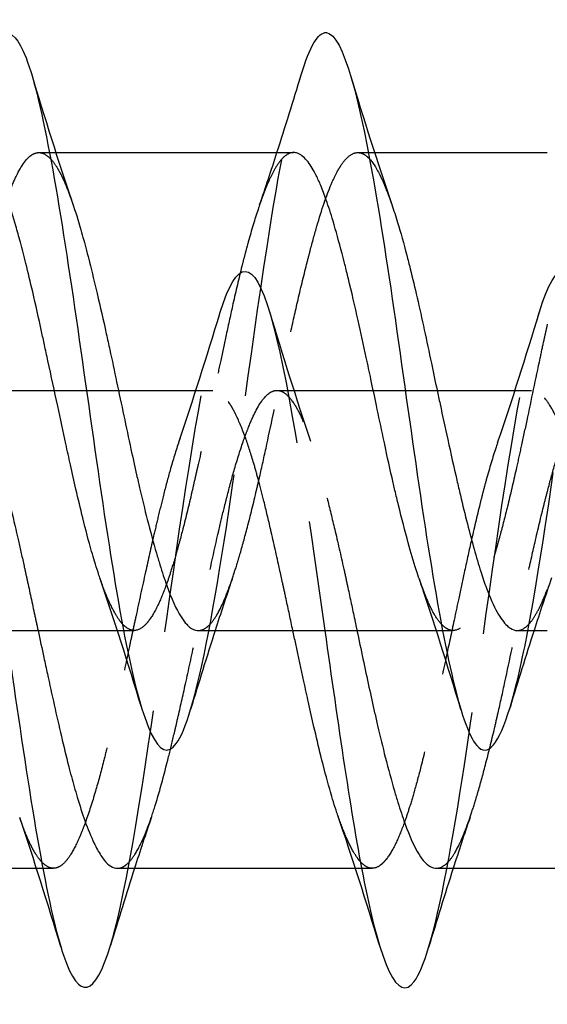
# Model space of a CAD drawing. Header units: millimetres. Extents: x -168 to 186, y -85 to 278.
# Tile 144 of 162: x 132.85 to 136.15, y 249.48 to 255.67. Entities that reach past the tile are written whole.
import ezdxf

# ---------------------------------------------------------------- set-up
doc = ezdxf.new("R2010")
doc.units = ezdxf.units.MM
doc.header["$LTSCALE"] = 10
doc.linetypes.add('ALLCAD_Strich', pattern=[0.2, 0.15, -0.05])
doc.layers.add('BESCH_KONT_sich_schn_grun_2d', color=10, linetype='Continuous')

msp = doc.modelspace()

# ---------------------------------------------------------------- linework, layer by layer
at = {"layer": 'BESCH_KONT_sich_schn_grun_2d', "linetype": 'ALLCAD_Strich'}
for p, q in [((132.9654, 254.831), (133.0324, 254.831)), ((133.0325, 254.831), (133.0724, 254.831)), ((134.9667, 254.831), (135.0327, 254.831)), ((135.0328, 254.831), (135.0712, 254.831)), ((132.4593, 253.338), (133.2644, 253.338)), ((133.2644, 253.338), (134.0575, 253.338)), ((134.4584, 253.338), (135.264, 253.338)), ((135.264, 253.338), (136.0565, 253.338)), ((133.4583, 251.831), (133.4969, 251.831)), ((133.4969, 251.831), (133.5638, 251.831)), ((135.4587, 251.831), (135.4978, 251.831)), ((135.4979, 251.831), (135.5642, 251.831)), ((132.9506, 250.338), (132.9907, 250.338)), ((132.9907, 250.338), (133.0578, 250.338)), ((134.9513, 250.338), (134.9899, 250.338)), ((134.9899, 250.338), (135.0568, 250.338))]:
    msp.add_line(p, q, dxfattribs=at)
at = {"layer": 'BESCH_KONT_sich_schn_grun_2d', "linetype": 'Continuous'}
for p, q in [((133.0324, 254.831), (133.0325, 254.831)), ((133.0724, 254.831), (134.5635, 254.831)), ((135.0327, 254.831), (135.0328, 254.831)), ((135.0712, 254.831), (136.1549, 254.831)), ((133.2644, 253.338), (133.2644, 253.338)), ((135.264, 253.338), (135.264, 253.338)), ((131.9656, 251.831), (133.4583, 251.831)), ((133.4969, 251.831), (133.4969, 251.831)), ((133.9659, 251.831), (135.4587, 251.831)), ((135.4978, 251.831), (135.4979, 251.831)), ((135.9666, 251.831), (136.1549, 251.831)), ((131.4598, 250.338), (132.9506, 250.338)), ((132.9907, 250.338), (132.9907, 250.338)), ((133.4586, 250.338), (134.9513, 250.338)), ((134.9899, 250.338), (134.9899, 250.338)), ((135.4589, 250.338), (136.9517, 250.338))]:
    msp.add_line(p, q, dxfattribs=at)
for points, knots in [([(132.6082, 255.3145), (132.7007, 255.6187), (132.7931, 255.6653), (132.8855, 255.4251), (132.9903, 255.1531), (133.0949, 254.5128), (133.1996, 253.7916), (133.3043, 253.0704), (133.409, 252.2683), (133.5137, 251.7449), (133.6184, 251.2215), (133.723, 250.9771), (133.8277, 251.121), (133.8577, 251.1622), (133.8877, 251.2352), (133.9176, 251.3344)], [35.635372, 35.635372, 35.635372, 35.635372, 36.506594, 36.506594, 36.506594, 37.493258, 37.493258, 37.493258, 38.479923, 38.479923, 38.479923, 39.466588, 39.466588, 39.466588, 39.74888, 39.74888, 39.74888, 39.74888]), ([(134.6111, 255.3195), (134.6641, 255.4941), (134.717, 255.5897), (134.7699, 255.5842), (134.8746, 255.5732), (134.9793, 255.1658), (135.084, 254.5452), (135.1887, 253.9246), (135.2934, 253.0906), (135.3981, 252.4171), (135.5028, 251.7436), (135.6074, 251.2309), (135.7121, 251.1087), (135.7818, 251.0274), (135.8514, 251.1192), (135.921, 251.3481)], [41.927695, 41.927695, 41.927695, 41.927695, 42.426582, 42.426582, 42.426582, 43.413247, 43.413247, 43.413247, 44.399911, 44.399911, 44.399911, 45.386576, 45.386576, 45.386576, 46.042741, 46.042741, 46.042741, 46.042741]), ([(133.3484, 252.1619), (133.3446, 252.173), (133.3407, 252.1844), (133.3295, 252.2185), (133.3222, 252.2418), (133.3088, 252.2858), (133.3028, 252.3063), (133.2781, 252.3927), (133.2596, 252.4632), (133.2269, 252.5959), (133.2126, 252.6561), (133.1869, 252.7681), (133.1754, 252.8192), (133.1543, 252.9147), (133.1446, 252.9588), (133.118, 253.0811), (133.101, 253.1602), (133.0636, 253.3344), (133.0432, 253.4293), (133.0155, 253.5573), (133.0081, 253.5912), (132.9948, 253.6525), (132.9888, 253.68), (132.9641, 253.7926), (132.9456, 253.8758), (132.9128, 254.0178), (132.8986, 254.0777), (132.8728, 254.1813), (132.8614, 254.2258), (132.8402, 254.3041), (132.8306, 254.3385), (132.804, 254.4288), (132.787, 254.4817), (132.7495, 254.5866), (132.7291, 254.6363), (132.7014, 254.6931), (132.6941, 254.7071), (132.6807, 254.7307), (132.6747, 254.7406), (132.65, 254.7784), (132.6315, 254.7996), (132.5987, 254.8236), (132.5845, 254.8295), (132.5683, 254.8309), (132.5664, 254.831), (132.5645, 254.831)], [1.3528402, 1.3528402, 1.3528402, 1.3528402, 1.3583102, 1.3583102, 1.3688346, 1.3688346, 1.3774975, 1.3774975, 1.4045224, 1.4045224, 1.4254146, 1.4254146, 1.4421682, 1.4421682, 1.4561853, 1.4561853, 1.4806481, 1.4806481, 1.5097518, 1.5097518, 1.5202746, 1.5202746, 1.5289376, 1.5289376, 1.5559643, 1.5559643, 1.5768577, 1.5768577, 1.5936122, 1.5936122, 1.60763, 1.60763, 1.6320934, 1.6320934, 1.6611984, 1.6611984, 1.6717218, 1.6717218, 1.6803857, 1.6803857, 1.707409, 1.707409, 1.7283058, 1.7283058, 1.7311078, 1.7311078, 1.7311078, 1.7311078]), ([(135.3526, 252.1522), (135.3461, 252.171), (135.3397, 252.1905), (135.3166, 252.2631), (135.2998, 252.3201), (135.2625, 252.4546), (135.242, 252.5337), (135.2142, 252.6477), (135.2068, 252.6787), (135.1933, 252.7359), (135.1873, 252.762), (135.1626, 252.8703), (135.1442, 252.955), (135.1114, 253.1083), (135.0972, 253.1759), (135.0714, 253.2985), (135.06, 253.3532), (135.0388, 253.4534), (135.0291, 253.4989), (135.0025, 253.6232), (134.9855, 253.7011), (134.9481, 253.8678), (134.9277, 253.9555), (134.8999, 254.0693), (134.8926, 254.099), (134.8792, 254.1519), (134.8732, 254.1754), (134.8484, 254.2707), (134.8298, 254.3384), (134.7969, 254.4482), (134.7828, 254.4924), (134.7571, 254.5656), (134.7457, 254.5958), (134.7246, 254.6466), (134.7149, 254.668), (134.6883, 254.7216), (134.6712, 254.7499), (134.6338, 254.7983), (134.6134, 254.816), (134.5857, 254.8278), (134.5784, 254.8298), (134.5685, 254.8309), (134.566, 254.831), (134.5635, 254.831)], [0.3870569, 0.3870569, 0.3870569, 0.3870569, 0.3963692, 0.3963692, 0.4205464, 0.4205464, 0.4497188, 0.4497188, 0.4603223, 0.4603223, 0.4689947, 0.4689947, 0.4959816, 0.4959816, 0.5168753, 0.5168753, 0.5336275, 0.5336275, 0.5476456, 0.5476456, 0.572118, 0.572118, 0.6012267, 0.6012267, 0.6117503, 0.6117503, 0.6203979, 0.6203979, 0.6476006, 0.6476006, 0.6684016, 0.6684016, 0.6851119, 0.6851119, 0.6991162, 0.6991162, 0.7236324, 0.7236324, 0.7526991, 0.7526991, 0.7631951, 0.7631951, 0.7668182, 0.7668182, 0.7668182, 0.7668182]), ([(133.1773, 254.5129), (133.1945, 254.4622), (133.2118, 254.4062), (133.241, 254.3041), (133.2528, 254.2607), (133.2709, 254.1917), (133.2771, 254.1675), (133.2993, 254.0799), (133.3153, 254.014), (133.3506, 253.8645), (133.3698, 253.7802), (133.3962, 253.6606), (133.4034, 253.6273), (133.4251, 253.5272), (133.4394, 253.4598), (133.4836, 253.2497), (133.5132, 253.107), (133.555, 252.9141), (133.5669, 252.8605), (133.585, 252.7804), (133.5912, 252.7533), (133.6134, 252.658), (133.6294, 252.5918), (133.6647, 252.4533), (133.6839, 252.3824), (133.7103, 252.2917), (133.7175, 252.2674), (133.7392, 252.1972), (133.7535, 252.1539), (133.7977, 252.0309), (133.8273, 251.9645), (133.8691, 251.8982), (133.8809, 251.8825), (133.8991, 251.8632), (133.9053, 251.8574), (133.9275, 251.8398), (133.9435, 251.8328), (133.9617, 251.8311), (133.9638, 251.831), (133.9659, 251.831)], [5.5176655, 5.5176655, 5.5176655, 5.5176655, 5.5429863, 5.5429863, 5.5602007, 5.5602007, 5.5691947, 5.5691947, 5.5921676, 5.5921676, 5.6195248, 5.6195248, 5.6299787, 5.6299787, 5.650743, 5.650743, 5.6945029, 5.6945029, 5.7117171, 5.7117171, 5.7207106, 5.7207106, 5.7436803, 5.7436803, 5.7710448, 5.7710448, 5.7814992, 5.7814992, 5.8022825, 5.8022825, 5.8460104, 5.8460104, 5.8632255, 5.8632255, 5.8722187, 5.8722187, 5.8951858, 5.8951858, 5.8982158, 5.8982158, 5.8982158, 5.8982158]), ([(135.1796, 254.5043), (135.1916, 254.4693), (135.2037, 254.4317), (135.235, 254.3287), (135.2543, 254.2599), (135.2807, 254.1585), (135.288, 254.1299), (135.3096, 254.0426), (135.3239, 253.9823), (135.3682, 253.7887), (135.3978, 253.65), (135.4397, 253.4524), (135.4515, 253.3963), (135.4697, 253.3109), (135.4759, 253.2815), (135.4981, 253.1774), (135.5141, 253.1031), (135.5493, 252.9426), (135.5685, 252.8572), (135.5949, 252.7429), (135.6022, 252.7116), (135.6242, 252.6185), (135.6388, 252.5582), (135.6813, 252.3898), (135.7089, 252.2893), (135.7488, 252.1644), (135.7608, 252.1296), (135.7953, 252.0369), (135.818, 251.9859), (135.8613, 251.9088), (135.8818, 251.8808), (135.9094, 251.8548), (135.9167, 251.8491), (135.9382, 251.8355), (135.9524, 251.831), (135.9666, 251.831)], [6.483877, 6.483877, 6.483877, 6.483877, 6.5011695, 6.5011695, 6.5286317, 6.5286317, 6.5390764, 6.5390764, 6.5598239, 6.5598239, 6.6036463, 6.6036463, 6.6208662, 6.6208662, 6.6298641, 6.6298641, 6.6528547, 6.6528547, 6.6801591, 6.6801591, 6.6906414, 6.6906414, 6.7118817, 6.7118817, 6.7526914, 6.7526914, 6.7700732, 6.7700732, 6.8026776, 6.8026776, 6.8319352, 6.8319352, 6.8423141, 6.8423141, 6.8629949, 6.8629949, 6.8629949, 6.8629949]), ([(132.7589, 251.831), (132.7753, 251.715), (132.7918, 251.5992), (132.8082, 251.4849), (132.9129, 250.7572), (133.0176, 250.0917), (133.1223, 249.7867), (133.2198, 249.5027), (133.3172, 249.5314), (133.4147, 249.8525)], [31.418298, 31.418298, 31.418298, 31.418298, 31.57327, 31.57327, 31.57327, 32.559935, 32.559935, 32.559935, 33.478564, 33.478564, 33.478564, 33.478564]), ([(132.9606, 251.831), (132.9729, 251.7741), (132.9851, 251.7173), (133.0046, 251.6269), (133.0119, 251.5932), (133.0335, 251.4935), (133.0477, 251.4281), (133.092, 251.2284), (133.1217, 251.0999), (133.1636, 250.9363), (133.1754, 250.8921), (133.1935, 250.8278), (133.1998, 250.8063), (133.222, 250.732), (133.238, 250.6827), (133.2732, 250.5844), (133.2924, 250.5376), (133.3187, 250.4824), (133.326, 250.4681), (133.3476, 250.4288), (133.3618, 250.4069), (133.4037, 250.3553), (133.431, 250.338), (133.4586, 250.338)], [4.6928909, 4.6928909, 4.6928909, 4.6928909, 4.7103739, 4.7103739, 4.7208306, 4.7208306, 4.7415249, 4.7415249, 4.7853993, 4.7853993, 4.8026163, 4.8026163, 4.8116153, 4.8116153, 4.8346168, 4.8346168, 4.8619036, 4.8619036, 4.8723598, 4.8723598, 4.8930698, 4.8930698, 4.9334083, 4.9334083, 4.9334083, 4.9334083]), ([(134.8414, 250.6689), (134.8376, 250.68), (134.8337, 250.6914), (134.8225, 250.7255), (134.8152, 250.7488), (134.8018, 250.7928), (134.7958, 250.8133), (134.7711, 250.8997), (134.7526, 250.9702), (134.7199, 251.1029), (134.7056, 251.1631), (134.6799, 251.2751), (134.6684, 251.3262), (134.6473, 251.4217), (134.6376, 251.4658), (134.611, 251.5881), (134.594, 251.6672), (134.5709, 251.7748), (134.5649, 251.8029), (134.5588, 251.831)], [1.3528402, 1.3528402, 1.3528402, 1.3528402, 1.3583102, 1.3583102, 1.3688346, 1.3688346, 1.3774975, 1.3774975, 1.4045224, 1.4045224, 1.4254146, 1.4254146, 1.4421682, 1.4421682, 1.4561853, 1.4561853, 1.4806481, 1.4806481, 1.4892808, 1.4892808, 1.4892808, 1.4892808]), ([(134.7594, 251.831), (134.8418, 251.2489), (134.9242, 250.664), (135.0067, 250.2519), (135.1114, 249.7285), (135.216, 249.4841), (135.3207, 249.628), (135.3507, 249.6692), (135.3807, 249.7422), (135.4106, 249.8414)], [37.703085, 37.703085, 37.703085, 37.703085, 38.479923, 38.479923, 38.479923, 39.466588, 39.466588, 39.466588, 39.74888, 39.74888, 39.74888, 39.74888]), ([(134.9609, 251.831), (134.986, 251.7113), (135.011, 251.5919), (135.048, 251.4211), (135.0599, 251.3675), (135.078, 251.2874), (135.0842, 251.2603), (135.1064, 251.165), (135.1224, 251.0988), (135.1577, 250.9603), (135.1769, 250.8894), (135.2033, 250.7987), (135.2105, 250.7744), (135.2322, 250.7042), (135.2465, 250.6609), (135.2907, 250.5379), (135.3203, 250.4715), (135.3621, 250.4052), (135.3739, 250.3895), (135.3921, 250.3702), (135.3983, 250.3644), (135.4205, 250.3468), (135.4365, 250.3398), (135.4547, 250.3381), (135.4568, 250.338), (135.4589, 250.338)], [5.6577226, 5.6577226, 5.6577226, 5.6577226, 5.6945029, 5.6945029, 5.7117171, 5.7117171, 5.7207106, 5.7207106, 5.7436803, 5.7436803, 5.7710448, 5.7710448, 5.7814992, 5.7814992, 5.8022825, 5.8022825, 5.8460104, 5.8460104, 5.8632255, 5.8632255, 5.8722187, 5.8722187, 5.8951858, 5.8951858, 5.8982158, 5.8982158, 5.8982158, 5.8982158])]:
    msp.add_open_spline(points, degree=3, knots=knots, dxfattribs=at)
for points in [[(132.9187, 255.3269), (133.0014, 255.0531), (133.0865, 254.7798), (133.1773, 254.5129)], [(134.459, 254.831), (134.511, 254.9927), (134.5615, 255.1561), (134.6111, 255.3195)], [(134.9188, 255.321), (135.002, 255.0461), (135.088, 254.7715), (135.1796, 254.5043)], [(133.0399, 254.7909), (133.04, 254.7909), (133.04, 254.7908), (133.04, 254.7908)], [(135.0404, 254.7907), (135.0404, 254.7907), (135.0404, 254.7906), (135.0404, 254.7906)], [(133.6089, 251.3488), (133.5255, 251.6228), (133.4396, 251.8964), (133.3484, 252.1619)], [(135.6126, 251.3351), (135.5295, 251.61), (135.444, 251.8846), (135.3526, 252.1522)], [(133.489, 251.8731), (133.489, 251.8732), (133.489, 251.8732), (133.489, 251.8732)], [(134.0716, 251.831), (134.0189, 251.6665), (133.9678, 251.5005), (133.9176, 251.3343)], [(135.4905, 251.8703), (135.4904, 251.8703), (135.4904, 251.8703), (135.4904, 251.8703)], [(136.0717, 251.831), (136.0202, 251.6712), (135.9701, 251.5097), (135.921, 251.3481)], [(133.1038, 249.844), (133.0212, 250.1174), (132.9362, 250.3902), (132.8456, 250.6565)], [(135.1019, 249.8558), (135.0185, 250.1298), (134.9326, 250.4034), (134.8414, 250.6689)], [(132.9831, 250.3785), (132.9831, 250.3785), (132.9831, 250.3786), (132.9831, 250.3786)], [(133.5658, 250.338), (133.5142, 250.1773), (133.4641, 250.0151), (133.4147, 249.8525)], [(134.982, 250.3801), (134.982, 250.3802), (134.982, 250.3802), (134.982, 250.3802)], [(135.5646, 250.338), (135.5119, 250.1735), (135.4608, 250.0075), (135.4106, 249.8413)]]:
    msp.add_open_spline(points, degree=3, dxfattribs=at)
at = {"layer": 'BESCH_KONT_sich_schn_grun_2d', "linetype": 'ALLCAD_Strich'}
for points, knots in [([(133.9176, 251.3344), (133.9923, 251.5819), (134.0671, 251.9926), (134.1418, 252.4796), (134.2465, 253.1617), (134.3512, 253.9935), (134.4559, 254.6019), (134.5076, 254.9027), (134.5594, 255.1489), (134.6111, 255.3195)], [39.74888, 39.74888, 39.74888, 39.74888, 40.453253, 40.453253, 40.453253, 41.439917, 41.439917, 41.439917, 41.927695, 41.927695, 41.927695, 41.927695]), ([(135.921, 251.3481), (135.9561, 251.4635), (135.9911, 251.6136), (136.0262, 251.794), (136.1309, 252.3326), (136.2355, 253.1412), (136.3403, 253.8577), (136.4308, 254.4774), (136.5213, 255.028), (136.6119, 255.328)], [46.042741, 46.042741, 46.042741, 46.042741, 46.373241, 46.373241, 46.373241, 47.359905, 47.359905, 47.359905, 48.213198, 48.213198, 48.213198, 48.213198]), ([(131.9656, 251.831), (131.968, 251.831), (131.9704, 251.8311), (131.9846, 251.8327), (131.9965, 251.8371), (132.0146, 251.8486), (132.0208, 251.8534), (132.043, 251.8735), (132.0591, 251.8934), (132.0943, 251.9485), (132.1134, 251.9859), (132.1398, 252.0471), (132.1471, 252.0651), (132.1687, 252.1215), (132.1829, 252.1628), (132.2272, 252.3022), (132.2568, 252.4117), (132.2987, 252.5802), (132.3106, 252.6293), (132.3287, 252.7063), (132.3349, 252.7331), (132.3571, 252.8294), (132.3731, 252.9007), (132.4084, 253.0598), (132.4275, 253.148), (132.4539, 253.2708), (132.4612, 253.3048), (132.4828, 253.4064), (132.497, 253.4739), (132.5413, 253.6822), (132.5709, 253.8201), (132.6128, 254.0013), (132.6246, 254.051), (132.6428, 254.1244), (132.649, 254.1491), (132.6712, 254.2353), (132.6872, 254.294), (132.7224, 254.4144), (132.7416, 254.4743), (132.768, 254.5485), (132.7753, 254.568), (132.7969, 254.6237), (132.8112, 254.6568), (132.8554, 254.7471), (132.885, 254.7896), (132.9269, 254.821), (132.9387, 254.8268), (132.9568, 254.8307), (132.9631, 254.8312), (132.9853, 254.83), (133.0013, 254.8235), (133.0249, 254.8058), (133.0324, 254.7989), (133.0399, 254.7909)], [4.9334083, 4.9334083, 4.9334083, 4.9334083, 4.9369186, 4.9369186, 4.9541351, 4.9541351, 4.9631329, 4.9631329, 4.9861276, 4.9861276, 5.0134314, 5.0134314, 5.0238871, 5.0238871, 5.0446107, 5.0446107, 5.088437, 5.088437, 5.1056529, 5.1056529, 5.1146497, 5.1146497, 5.1376381, 5.1376381, 5.1649573, 5.1649573, 5.1754126, 5.1754126, 5.1961483, 5.1961483, 5.2399548, 5.2399548, 5.2571703, 5.2571703, 5.2661661, 5.2661661, 5.2891491, 5.2891491, 5.3164816, 5.3164816, 5.3269366, 5.3269366, 5.3476852, 5.3476852, 5.3914706, 5.3914706, 5.4086858, 5.4086858, 5.4176808, 5.4176808, 5.4406591, 5.4406591, 5.4514028, 5.4514028, 5.4514028, 5.4514028]), ([(133.04, 254.7908), (133.0516, 254.7784), (133.0632, 254.7632), (133.0821, 254.7339), (133.0893, 254.7214), (133.111, 254.6811), (133.1253, 254.6501), (133.1521, 254.584), (133.1647, 254.5499), (133.1773, 254.5129)], [5.45143098, 5.45143098, 5.45143098, 5.45143098, 5.46800363, 5.46800363, 5.4784581, 5.4784581, 5.499215, 5.499215, 5.51766552, 5.51766552, 5.51766552, 5.51766552]), ([(134.5635, 254.831), (134.56, 254.831), (134.5565, 254.8307), (134.5344, 254.8273), (134.516, 254.8167), (134.4832, 254.7845), (134.469, 254.7658), (134.4432, 254.7242), (134.4317, 254.7029), (134.4105, 254.6589), (134.4009, 254.637), (134.3743, 254.572), (134.3573, 254.5253), (134.3199, 254.4124), (134.2995, 254.3442), (134.2718, 254.2435), (134.2644, 254.216), (134.251, 254.1647), (134.245, 254.141), (134.2203, 254.042), (134.2018, 253.963), (134.1691, 253.8176), (134.1548, 253.7526), (134.1291, 253.6334), (134.1176, 253.5796), (134.0965, 253.4802), (134.0868, 253.4346), (134.0602, 253.3093), (134.0432, 253.2295), (134.0058, 253.0563), (133.9854, 252.9634), (133.9577, 252.8405), (133.9503, 252.8082), (133.937, 252.7502), (133.931, 252.7242), (133.9062, 252.6187), (133.8877, 252.5422), (133.855, 252.4142), (133.8407, 252.3612), (133.815, 252.2712), (133.8035, 252.2332), (133.7824, 252.1675), (133.7728, 252.1392), (133.7461, 252.066), (133.7292, 252.0248), (133.6917, 251.9468), (133.6713, 251.9126), (133.6436, 251.8776), (133.6362, 251.8695), (133.6229, 251.8568), (133.6169, 251.8518), (133.5922, 251.8345), (133.5737, 251.8292), (133.541, 251.8334), (133.5267, 251.8399), (133.5046, 251.857), (133.4968, 251.8644), (133.489, 251.8731)], [0.7668182, 0.7668182, 0.7668182, 0.7668182, 0.7718598, 0.7718598, 0.7987756, 0.7987756, 0.8197126, 0.8197126, 0.8364847, 0.8364847, 0.8505023, 0.8505023, 0.8749173, 0.8749173, 0.9040276, 0.9040276, 0.9145614, 0.9145614, 0.9232239, 0.9232239, 0.9502489, 0.9502489, 0.9711348, 0.9711348, 0.9878844, 0.9878844, 1.0018996, 1.0018996, 1.0263635, 1.0263635, 1.055463, 1.055463, 1.0659835, 1.0659835, 1.0746436, 1.0746436, 1.101686, 1.101686, 1.1225666, 1.1225666, 1.1393141, 1.1393141, 1.1533285, 1.1533285, 1.1777942, 1.1777942, 1.2068911, 1.2068911, 1.2174101, 1.2174101, 1.226073, 1.226073, 1.2530791, 1.2530791, 1.2739785, 1.2739785, 1.2853735, 1.2853735, 1.2853735, 1.2853735]), ([(133.9659, 251.831), (133.983, 251.831), (134, 251.8373), (134.0243, 251.8552), (134.0316, 251.8617), (134.0533, 251.8845), (134.0675, 251.9042), (134.1118, 251.9787), (134.1414, 252.0479), (134.1832, 252.1676), (134.195, 252.2039), (134.2131, 252.2627), (134.2194, 252.2835), (134.2415, 252.3594), (134.2575, 252.4177), (134.2928, 252.5527), (134.312, 252.6305), (134.3384, 252.7428), (134.3457, 252.7742), (134.3674, 252.8696), (134.3816, 252.9345), (134.4259, 253.1397), (134.4555, 253.2826), (134.4973, 253.4809), (134.5091, 253.5367), (134.5273, 253.6208), (134.5335, 253.6495), (134.5557, 253.7508), (134.5717, 253.8221), (134.6069, 253.9742), (134.6261, 254.0538), (134.6525, 254.1581), (134.6598, 254.1864), (134.6815, 254.2688), (134.6959, 254.321), (134.7401, 254.4726), (134.7696, 254.5606), (134.8113, 254.6594), (134.8231, 254.6846), (134.8413, 254.7187), (134.8475, 254.7295), (134.8697, 254.7653), (134.8857, 254.7857), (134.9209, 254.8185), (134.9402, 254.8286), (134.9666, 254.8314), (134.9738, 254.831), (134.9955, 254.8264), (135.0097, 254.8188), (135.0294, 254.802), (135.0349, 254.7967), (135.0404, 254.7907)], [5.8982158, 5.8982158, 5.8982158, 5.8982158, 5.922559, 5.922559, 5.9330122, 5.9330122, 5.9537869, 5.9537869, 5.9975266, 5.9975266, 6.0147382, 6.0147382, 6.0237292, 6.0237292, 6.046687, 6.046687, 6.0740787, 6.0740787, 6.0845305, 6.0845305, 6.1053066, 6.1053066, 6.1490508, 6.1490508, 6.1662643, 6.1662643, 6.1752566, 6.1752566, 6.1982199, 6.1982199, 6.2255977, 6.2255977, 6.2360548, 6.2360548, 6.2569097, 6.2569097, 6.3005181, 6.3005181, 6.3177383, 6.3177383, 6.3267322, 6.3267322, 6.3496963, 6.3496963, 6.3770871, 6.3770871, 6.3875364, 6.3875364, 6.4082627, 6.4082627, 6.4162848, 6.4162848, 6.4162848, 6.4162848]), ([(135.0404, 254.7906), (135.0649, 254.7638), (135.0891, 254.7238), (135.1254, 254.6464), (135.1373, 254.6185), (135.1554, 254.5719), (135.1616, 254.5552), (135.1717, 254.5269), (135.1756, 254.5158), (135.1796, 254.5043)], [6.41631248, 6.41631248, 6.41631248, 6.41631248, 6.4520688, 6.4520688, 6.46926572, 6.46926572, 6.47824753, 6.47824753, 6.48387705, 6.48387705, 6.48387705, 6.48387705]), ([(133.4147, 249.8525), (133.4219, 249.8763), (133.4291, 249.9016), (133.4363, 249.9286), (133.5411, 250.3198), (133.6457, 251.0468), (133.7504, 251.7833), (133.8551, 252.5199), (133.9598, 253.266), (134.0645, 253.6871), (134.1692, 254.1083), (134.2738, 254.2041), (134.3785, 253.9321), (134.4833, 253.6601), (134.5879, 253.0198), (134.6926, 252.2986), (134.7149, 252.1452), (134.7371, 251.9882), (134.7594, 251.831)], [33.478564, 33.478564, 33.478564, 33.478564, 33.5466, 33.5466, 33.5466, 34.533264, 34.533264, 34.533264, 35.519929, 35.519929, 35.519929, 36.506594, 36.506594, 36.506594, 37.493258, 37.493258, 37.493258, 37.703085, 37.703085, 37.703085, 37.703085]), ([(135.4106, 249.8414), (135.4853, 250.0889), (135.5601, 250.4996), (135.6348, 250.9866), (135.7395, 251.6687), (135.8442, 252.5005), (135.9489, 253.1089), (136.0536, 253.7174), (136.1582, 254.1022), (136.2629, 254.0912), (136.3676, 254.0802), (136.4723, 253.6728), (136.577, 253.0522), (136.6349, 252.7092), (136.6927, 252.301), (136.7506, 251.8907)], [39.74888, 39.74888, 39.74888, 39.74888, 40.453253, 40.453253, 40.453253, 41.439917, 41.439917, 41.439917, 42.426582, 42.426582, 42.426582, 43.413247, 43.413247, 43.413247, 43.958596, 43.958596, 43.958596, 43.958596]), ([(136.1545, 253.7533), (136.1507, 253.7361), (136.1469, 253.7189), (136.1395, 253.6852), (136.1359, 253.6688), (136.1242, 253.6153), (136.1162, 253.5781), (136.0805, 253.4106), (136.0532, 253.2788), (136.0142, 253.0943), (136.0027, 253.0404), (135.9815, 252.9425), (135.9718, 252.8982), (135.9442, 252.775), (135.9263, 252.6977), (135.8926, 252.5592), (135.8768, 252.4974), (135.8565, 252.4214), (135.8518, 252.4043), (135.8402, 252.3623), (135.8333, 252.3377), (135.821, 252.2954), (135.8156, 252.2773), (135.7902, 252.1935), (135.7703, 252.1338), (135.7368, 252.0453), (135.7232, 252.0128), (135.6983, 251.9606), (135.6871, 251.9396), (135.6663, 251.906), (135.6568, 251.8925), (135.63, 251.8602), (135.6127, 251.8458), (135.575, 251.8289), (135.5548, 251.8287), (135.5273, 251.8404), (135.5201, 251.8446), (135.5068, 251.8544), (135.5008, 251.8597), (135.4934, 251.8672), (135.4919, 251.8687), (135.4905, 251.8703)], [0, 0, 0, 0, 0.0054876, 0.0054876, 0.0106621, 0.0106621, 0.0222729, 0.0222729, 0.0625065, 0.0625065, 0.0792664, 0.0792664, 0.0933634, 0.0933634, 0.1191299, 0.1191299, 0.1415441, 0.1415441, 0.1481612, 0.1481612, 0.1581292, 0.1581292, 0.1658397, 0.1658397, 0.194851, 0.194851, 0.2148724, 0.2148724, 0.231234, 0.231234, 0.2450414, 0.2450414, 0.2699886, 0.2699886, 0.2988677, 0.2988677, 0.3092034, 0.3092034, 0.3178828, 0.3178828, 0.3199777, 0.3199777, 0.3199777, 0.3199777]), ([(131.4598, 250.338), (131.4703, 250.338), (131.4807, 250.3405), (131.5214, 250.3596), (131.5512, 250.3943), (131.5932, 250.4695), (131.6051, 250.4935), (131.6232, 250.5343), (131.6294, 250.5491), (131.6517, 250.6043), (131.6677, 250.6487), (131.7029, 250.755), (131.722, 250.8183), (131.7482, 250.913), (131.7555, 250.9401), (131.777, 251.0225), (131.7912, 251.0798), (131.8355, 251.2662), (131.8653, 251.4021), (131.9073, 251.5977), (131.9191, 251.6533), (131.9373, 251.7385), (131.9435, 251.7678), (131.9657, 251.8721), (131.9818, 251.9472), (132.017, 252.1096), (132.036, 252.1963), (132.0623, 252.3135), (132.0696, 252.3457), (132.0912, 252.4402), (132.1053, 252.5013), (132.1496, 252.6859), (132.1794, 252.8009), (132.2214, 252.9415), (132.2332, 252.9788), (132.2513, 253.0319), (132.2576, 253.0494), (132.2798, 253.1093), (132.2958, 253.1477), (132.331, 253.2206), (132.3501, 253.2529), (132.3764, 253.2874), (132.3837, 253.2958), (132.4053, 253.3175), (132.4195, 253.3275), (132.4637, 253.3447), (132.4935, 253.3358), (132.5354, 253.2954), (132.5473, 253.2809), (132.5654, 253.2543), (132.5716, 253.2444), (132.5938, 253.2061), (132.6099, 253.1735), (132.6451, 253.0914), (132.6642, 253.0402), (132.6905, 252.9608), (132.6978, 252.9379), (132.7194, 252.8673), (132.7336, 252.8171), (132.7779, 252.6515), (132.8076, 252.5269), (132.8495, 252.3419), (132.8613, 252.2886), (132.8795, 252.2062), (132.8857, 252.1777), (132.9079, 252.0757), (132.9239, 252.0013), (132.9469, 251.8947), (132.9538, 251.8628), (132.9606, 251.831)], [3.9685015, 3.9685015, 3.9685015, 3.9685015, 3.983739, 3.983739, 4.0277909, 4.0277909, 4.0450114, 4.0450114, 4.0540186, 4.0540186, 4.0770684, 4.0770684, 4.1042341, 4.1042341, 4.1146935, 4.1146935, 4.1353059, 4.1353059, 4.1793138, 4.1793138, 4.1965335, 4.1965335, 4.2055387, 4.2055387, 4.2285764, 4.2285764, 4.2557724, 4.2557724, 4.2662311, 4.2662311, 4.2868676, 4.2868676, 4.3308362, 4.3308362, 4.3480551, 4.3480551, 4.3570585, 4.3570585, 4.3800856, 4.3800856, 4.4073084, 4.4073084, 4.4177664, 4.4177664, 4.4384243, 4.4384243, 4.482358, 4.482358, 4.4995762, 4.4995762, 4.508578, 4.508578, 4.5315955, 4.5315955, 4.5588422, 4.5588422, 4.5692995, 4.5692995, 4.5899767, 4.5899767, 4.633879, 4.633879, 4.6510966, 4.6510966, 4.6600969, 4.6600969, 4.683106, 4.683106, 4.6928909, 4.6928909, 4.6928909, 4.6928909]), ([(134.5588, 251.831), (134.5445, 251.8976), (134.5302, 251.9642), (134.5085, 252.0643), (134.5011, 252.0982), (134.4878, 252.1595), (134.4818, 252.187), (134.4571, 252.2996), (134.4386, 252.3828), (134.4058, 252.5248), (134.3916, 252.5847), (134.3658, 252.6883), (134.3544, 252.7328), (134.3332, 252.8111), (134.3236, 252.8455), (134.297, 252.9358), (134.28, 252.9887), (134.2425, 253.0936), (134.2221, 253.1433), (134.1944, 253.2001), (134.1871, 253.2141), (134.1737, 253.2377), (134.1677, 253.2476), (134.143, 253.2854), (134.1245, 253.3066), (134.0917, 253.3306), (134.0775, 253.3365), (134.0518, 253.3387), (134.0403, 253.3368), (134.0192, 253.3276), (134.0095, 253.3214), (133.9829, 253.2987), (133.9659, 253.278), (133.9285, 253.2195), (133.9081, 253.1794), (133.8803, 253.114), (133.873, 253.0956), (133.8596, 253.0604), (133.8536, 253.0438), (133.8289, 252.9728), (133.8104, 252.913), (133.7777, 252.7975), (133.7634, 252.7441), (133.7377, 252.6429), (133.7262, 252.5962), (133.7051, 252.5079), (133.6954, 252.4667), (133.6688, 252.3512), (133.6518, 252.2755), (133.6144, 252.1061), (133.594, 252.0121), (133.5663, 251.8833), (133.5589, 251.849), (133.5456, 251.7865), (133.5396, 251.7583), (133.5149, 251.6423), (133.4964, 251.5551), (133.4636, 251.4037), (133.4494, 251.3388), (133.4236, 251.225), (133.4122, 251.1755), (133.391, 251.0872), (133.3814, 251.048), (133.3548, 250.9434), (133.3378, 250.8806), (133.3004, 250.7522), (133.2799, 250.6887), (133.2522, 250.6119), (133.2449, 250.5925), (133.2315, 250.5588), (133.2255, 250.5443), (133.2008, 250.4873), (133.1823, 250.451), (133.1495, 250.3994), (133.1353, 250.3814), (133.1096, 250.357), (133.0981, 250.3491), (133.077, 250.34), (133.0673, 250.338), (133.0407, 250.3381), (133.0237, 250.3445), (132.9988, 250.363), (132.991, 250.3701), (132.9831, 250.3785)], [1.4892808, 1.4892808, 1.4892808, 1.4892808, 1.5097518, 1.5097518, 1.5202746, 1.5202746, 1.5289376, 1.5289376, 1.5559643, 1.5559643, 1.5768577, 1.5768577, 1.5936122, 1.5936122, 1.60763, 1.60763, 1.6320934, 1.6320934, 1.6611984, 1.6611984, 1.6717218, 1.6717218, 1.6803857, 1.6803857, 1.707409, 1.707409, 1.7283058, 1.7283058, 1.7450623, 1.7450623, 1.7590811, 1.7590811, 1.7835443, 1.7835443, 1.8126517, 1.8126517, 1.8231762, 1.8231762, 1.8318405, 1.8318405, 1.858868, 1.858868, 1.8797647, 1.8797647, 1.8965215, 1.8965215, 1.910541, 1.910541, 1.9350066, 1.9350066, 1.9641153, 1.9641153, 1.9746401, 1.9746401, 1.9833048, 1.9833048, 2.0103336, 2.0103336, 2.0312315, 2.0312315, 2.0479894, 2.0479894, 2.0620096, 2.0620096, 2.0864764, 2.0864764, 2.1155867, 2.1155867, 2.1261121, 2.1261121, 2.1347773, 2.1347773, 2.1618071, 2.1618071, 2.1827064, 2.1827064, 2.1994653, 2.1994653, 2.2134864, 2.2134864, 2.2379543, 2.2379543, 2.2491562, 2.2491562, 2.2491562, 2.2491562]), ([(133.4586, 250.338), (133.461, 250.338), (133.4634, 250.3381), (133.4776, 250.3397), (133.4895, 250.3441), (133.5076, 250.3556), (133.5138, 250.3604), (133.536, 250.3805), (133.5521, 250.4004), (133.5873, 250.4555), (133.6064, 250.4929), (133.6328, 250.5541), (133.6401, 250.5721), (133.6617, 250.6285), (133.6759, 250.6698), (133.7202, 250.8092), (133.7498, 250.9187), (133.7917, 251.0872), (133.8036, 251.1363), (133.8217, 251.2133), (133.8279, 251.2401), (133.8501, 251.3364), (133.8661, 251.4077), (133.9014, 251.5668), (133.9205, 251.655), (133.9469, 251.7778), (133.9542, 251.8118), (133.9758, 251.9134), (133.99, 251.9809), (134.0343, 252.1892), (134.0639, 252.3271), (134.1058, 252.5083), (134.1176, 252.558), (134.1358, 252.6314), (134.142, 252.6561), (134.1642, 252.7423), (134.1802, 252.801), (134.2154, 252.9214), (134.2346, 252.9813), (134.261, 253.0555), (134.2683, 253.075), (134.2899, 253.1307), (134.3042, 253.1638), (134.3484, 253.2541), (134.378, 253.2966), (134.4199, 253.328), (134.4317, 253.3338), (134.4498, 253.3377), (134.4561, 253.3382), (134.4783, 253.337), (134.4943, 253.3305), (134.5295, 253.3041), (134.5487, 253.2819), (134.5751, 253.2409), (134.5823, 253.2284), (134.604, 253.1881), (134.6183, 253.1571), (134.6625, 253.0483), (134.6921, 252.9575), (134.734, 252.8111), (134.7458, 252.7677), (134.7639, 252.6987), (134.7701, 252.6745), (134.7923, 252.5869), (134.8083, 252.521), (134.8436, 252.3715), (134.8628, 252.2872), (134.8892, 252.1676), (134.8964, 252.1343), (134.9181, 252.0342), (134.9324, 251.9668), (134.9514, 251.8765), (134.9562, 251.8537), (134.9609, 251.831)], [4.9334083, 4.9334083, 4.9334083, 4.9334083, 4.9369186, 4.9369186, 4.9541351, 4.9541351, 4.9631329, 4.9631329, 4.9861276, 4.9861276, 5.0134314, 5.0134314, 5.0238871, 5.0238871, 5.0446107, 5.0446107, 5.088437, 5.088437, 5.1056529, 5.1056529, 5.1146497, 5.1146497, 5.1376381, 5.1376381, 5.1649573, 5.1649573, 5.1754126, 5.1754126, 5.1961483, 5.1961483, 5.2399548, 5.2399548, 5.2571703, 5.2571703, 5.2661661, 5.2661661, 5.2891491, 5.2891491, 5.3164816, 5.3164816, 5.3269366, 5.3269366, 5.3476852, 5.3476852, 5.3914706, 5.3914706, 5.4086858, 5.4086858, 5.4176808, 5.4176808, 5.4406591, 5.4406591, 5.4680036, 5.4680036, 5.4784581, 5.4784581, 5.499215, 5.499215, 5.5429863, 5.5429863, 5.5602007, 5.5602007, 5.5691947, 5.5691947, 5.5921676, 5.5921676, 5.6195248, 5.6195248, 5.6299787, 5.6299787, 5.650743, 5.650743, 5.6577226, 5.6577226, 5.6577226, 5.6577226]), ([(136.5535, 251.8576), (136.5495, 251.8767), (136.5455, 251.8957), (136.5318, 251.9604), (136.5221, 252.0059), (136.4955, 252.1302), (136.4785, 252.2081), (136.4411, 252.3748), (136.4207, 252.4625), (136.3929, 252.5763), (136.3856, 252.606), (136.3722, 252.6589), (136.3662, 252.6824), (136.3414, 252.7777), (136.3228, 252.8454), (136.2899, 252.9552), (136.2758, 252.9994), (136.2501, 253.0726), (136.2387, 253.1028), (136.2176, 253.1536), (136.2079, 253.175), (136.1813, 253.2286), (136.1642, 253.2569), (136.1268, 253.3053), (136.1064, 253.323), (136.0787, 253.3348), (136.0714, 253.3368), (136.058, 253.3382), (136.052, 253.3381), (136.0274, 253.3343), (136.009, 253.3237), (135.9762, 253.2915), (135.962, 253.2728), (135.9362, 253.2312), (135.9247, 253.2099), (135.9035, 253.1659), (135.8939, 253.144), (135.8673, 253.079), (135.8503, 253.0323), (135.8129, 252.9194), (135.7925, 252.8512), (135.7648, 252.7505), (135.7574, 252.723), (135.744, 252.6717), (135.738, 252.648), (135.7133, 252.549), (135.6948, 252.47), (135.6621, 252.3246), (135.6478, 252.2596), (135.6221, 252.1404), (135.6106, 252.0866), (135.5895, 251.9872), (135.5798, 251.9416), (135.5532, 251.8163), (135.5362, 251.7365), (135.4988, 251.5633), (135.4784, 251.4704), (135.4507, 251.3475), (135.4433, 251.3152), (135.43, 251.2572), (135.424, 251.2312), (135.3992, 251.1257), (135.3807, 251.0492), (135.348, 250.9212), (135.3337, 250.8682), (135.308, 250.7782), (135.2965, 250.7402), (135.2754, 250.6745), (135.2658, 250.6462), (135.2391, 250.573), (135.2222, 250.5318), (135.1847, 250.4538), (135.1643, 250.4196), (135.1366, 250.3846), (135.1292, 250.3765), (135.1159, 250.3638), (135.1099, 250.3588), (135.0852, 250.3415), (135.0667, 250.3362), (135.034, 250.3404), (135.0197, 250.3469), (134.9976, 250.364), (134.9898, 250.3714), (134.982, 250.3801)], [0.5277783, 0.5277783, 0.5277783, 0.5277783, 0.5336275, 0.5336275, 0.5476456, 0.5476456, 0.572118, 0.572118, 0.6012267, 0.6012267, 0.6117503, 0.6117503, 0.6203979, 0.6203979, 0.6476006, 0.6476006, 0.6684016, 0.6684016, 0.6851119, 0.6851119, 0.6991162, 0.6991162, 0.7236324, 0.7236324, 0.7526991, 0.7526991, 0.7631951, 0.7631951, 0.7718598, 0.7718598, 0.7987756, 0.7987756, 0.8197126, 0.8197126, 0.8364847, 0.8364847, 0.8505023, 0.8505023, 0.8749173, 0.8749173, 0.9040276, 0.9040276, 0.9145614, 0.9145614, 0.9232239, 0.9232239, 0.9502489, 0.9502489, 0.9711348, 0.9711348, 0.9878844, 0.9878844, 1.0018996, 1.0018996, 1.0263635, 1.0263635, 1.055463, 1.055463, 1.0659835, 1.0659835, 1.0746436, 1.0746436, 1.101686, 1.101686, 1.1225666, 1.1225666, 1.1393141, 1.1393141, 1.1533285, 1.1533285, 1.1777942, 1.1777942, 1.2068911, 1.2068911, 1.2174101, 1.2174101, 1.226073, 1.226073, 1.2530791, 1.2530791, 1.2739785, 1.2739785, 1.2853735, 1.2853735, 1.2853735, 1.2853735]), ([(135.4589, 250.338), (135.476, 250.338), (135.493, 250.3443), (135.5173, 250.3622), (135.5246, 250.3687), (135.5463, 250.3915), (135.5605, 250.4112), (135.6048, 250.4857), (135.6344, 250.5549), (135.6762, 250.6746), (135.688, 250.7109), (135.7061, 250.7697), (135.7124, 250.7905), (135.7345, 250.8664), (135.7505, 250.9247), (135.7858, 251.0597), (135.805, 251.1375), (135.8314, 251.2498), (135.8387, 251.2812), (135.8604, 251.3766), (135.8746, 251.4415), (135.9189, 251.6467), (135.9485, 251.7896), (135.9903, 251.9879), (136.0021, 252.0437), (136.0203, 252.1278), (136.0265, 252.1565), (136.0487, 252.2578), (136.0647, 252.3291), (136.0999, 252.4812), (136.1191, 252.5608), (136.1455, 252.6651), (136.1528, 252.6934), (136.1745, 252.7758), (136.1889, 252.828), (136.2331, 252.9796), (136.2626, 253.0676), (136.3043, 253.1664), (136.3161, 253.1916), (136.3343, 253.2257), (136.3405, 253.2365), (136.3627, 253.2723), (136.3787, 253.2927), (136.4139, 253.3255), (136.4332, 253.3356), (136.4596, 253.3384), (136.4668, 253.338), (136.4885, 253.3334), (136.5027, 253.3258), (136.547, 253.2881), (136.5766, 253.2426), (136.6184, 253.1534), (136.6303, 253.1255), (136.6484, 253.0789), (136.6546, 253.0622), (136.6767, 253.0005), (136.6927, 252.9517), (136.728, 252.8357), (136.7473, 252.7669), (136.7737, 252.6655), (136.781, 252.6369), (136.8026, 252.5496), (136.8169, 252.4893), (136.8612, 252.2957), (136.8908, 252.157), (136.9265, 251.9885), (136.9322, 251.9617), (136.9378, 251.935)], [5.8982158, 5.8982158, 5.8982158, 5.8982158, 5.922559, 5.922559, 5.9330122, 5.9330122, 5.9537869, 5.9537869, 5.9975266, 5.9975266, 6.0147382, 6.0147382, 6.0237292, 6.0237292, 6.046687, 6.046687, 6.0740787, 6.0740787, 6.0845305, 6.0845305, 6.1053066, 6.1053066, 6.1490508, 6.1490508, 6.1662643, 6.1662643, 6.1752566, 6.1752566, 6.1982199, 6.1982199, 6.2255977, 6.2255977, 6.2360548, 6.2360548, 6.2569097, 6.2569097, 6.3005181, 6.3005181, 6.3177383, 6.3177383, 6.3267322, 6.3267322, 6.3496963, 6.3496963, 6.3770871, 6.3770871, 6.3875364, 6.3875364, 6.4082627, 6.4082627, 6.4520688, 6.4520688, 6.4692657, 6.4692657, 6.4782475, 6.4782475, 6.5011695, 6.5011695, 6.5286317, 6.5286317, 6.5390764, 6.5390764, 6.5598239, 6.5598239, 6.6036463, 6.6036463, 6.6118794, 6.6118794, 6.6118794, 6.6118794]), ([(133.489, 251.8732), (133.4853, 251.8773), (133.4816, 251.8817), (133.4683, 251.8987), (133.4587, 251.913), (133.4321, 251.9576), (133.4151, 251.9919), (133.3815, 252.0701), (133.3649, 252.1137), (133.3484, 252.1619)], [1.28539868, 1.28539868, 1.28539868, 1.28539868, 1.29073491, 1.29073491, 1.30475182, 1.30475182, 1.3292059, 1.3292059, 1.3528402, 1.3528402, 1.3528402, 1.3528402]), ([(135.4904, 251.8703), (135.4737, 251.8883), (135.4571, 251.9123), (135.426, 251.9683), (135.4115, 251.9989), (135.3855, 252.0613), (135.3739, 252.0915), (135.3591, 252.1334), (135.3558, 252.1427), (135.3526, 252.1522)], [0.32000966, 0.32000966, 0.32000966, 0.32000966, 0.34423818, 0.34423818, 0.36544521, 0.36544521, 0.38233606, 0.38233606, 0.38705687, 0.38705687, 0.38705687, 0.38705687]), ([(135.9666, 251.831), (135.9675, 251.831), (135.9684, 251.831), (135.9964, 251.8322), (136.0231, 251.8499), (136.062, 251.8984), (136.0738, 251.9162), (136.0943, 251.9518), (136.1028, 251.9682), (136.1258, 252.0159), (136.1402, 252.0498), (136.1547, 252.0875)], [6.86299487, 6.86299487, 6.86299487, 6.86299487, 6.86434403, 6.86434403, 6.90380934, 6.90380934, 6.9210473, 6.9210473, 6.93340227, 6.93340227, 6.95410499, 6.95410499, 6.95410499, 6.95410499]), ([(132.9831, 250.3786), (132.9706, 250.392), (132.958, 250.4087), (132.9381, 250.4404), (132.9308, 250.4533), (132.9174, 250.4787), (132.9114, 250.4908), (132.8867, 250.544), (132.8682, 250.591), (132.8484, 250.6484), (132.847, 250.6525), (132.8456, 250.6565)], [2.249181, 2.249181, 2.249181, 2.249181, 2.26706633, 2.26706633, 2.27759244, 2.27759244, 2.28625809, 2.28625809, 2.31328975, 2.31328975, 2.31531896, 2.31531896, 2.31531896, 2.31531896]), ([(134.982, 250.3802), (134.9783, 250.3843), (134.9746, 250.3887), (134.9613, 250.4057), (134.9517, 250.42), (134.9251, 250.4646), (134.9081, 250.4989), (134.8745, 250.5771), (134.8579, 250.6207), (134.8414, 250.6689)], [1.28539868, 1.28539868, 1.28539868, 1.28539868, 1.29073491, 1.29073491, 1.30475182, 1.30475182, 1.3292059, 1.3292059, 1.3528402, 1.3528402, 1.3528402, 1.3528402])]:
    msp.add_open_spline(points, degree=3, knots=knots, dxfattribs=at)
for points in [[(134.3502, 254.5032), (134.3873, 254.6114), (134.4235, 254.7208), (134.459, 254.831)], [(133.8432, 253.0137), (133.9334, 253.278), (134.0184, 253.5491), (134.1012, 253.8215)], [(134.4117, 253.8339), (134.4944, 253.5601), (134.5795, 253.2868), (134.6703, 253.0199)], [(135.8432, 253.0102), (135.9348, 253.2772), (136.0208, 253.5517), (136.1041, 253.8265)], [(134.1774, 252.1513), (134.1413, 252.0454), (134.1061, 251.9385), (134.0716, 251.831)], [(136.1817, 252.1621), (136.1442, 252.0529), (136.1076, 251.9424), (136.0717, 251.831)], [(133.6723, 250.6603), (133.636, 250.5538), (133.6006, 250.4463), (133.5658, 250.338)], [(135.6704, 250.6583), (135.6343, 250.5524), (135.5991, 250.4455), (135.5646, 250.338)]]:
    msp.add_open_spline(points, degree=3, dxfattribs=at)

doc.saveas('drawing.dxf')
